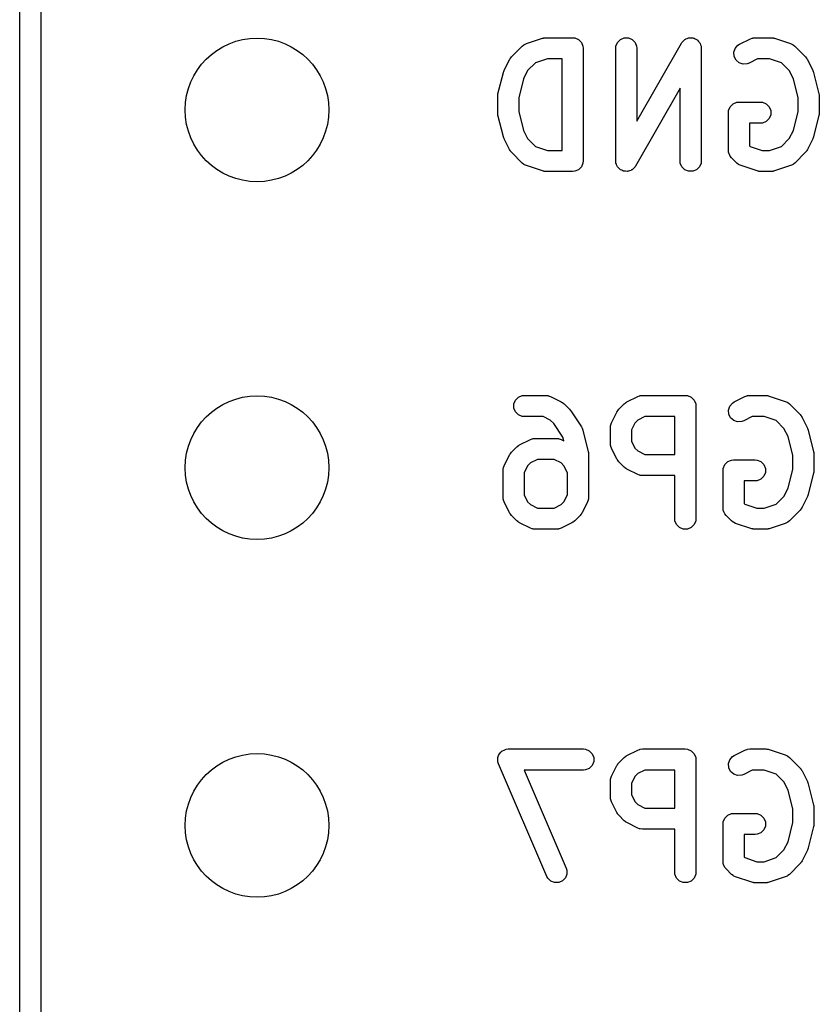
# Model space of a CAD drawing. Extents: x 101 to 222, y -128 to -44.
# Tile 14 of 23: x 198.82 to 204.49, y -75.82 to -68.83. Entities that reach past the tile are written whole.
import ezdxf

# ---------------------------------------------------------------- set-up
doc = ezdxf.new("R2010")
doc.units = 0
doc.layers.add('BLACK', color=7, linetype='CONTINUOUS')

msp = doc.modelspace()

# ---------------------------------------------------------------- linework, layer by layer
at = {"layer": 'BLACK', "linetype": 'CONTINUOUS'}
for p, q in [((198.81625, -101.32375), (198.81625, -50.32375)), ((198.96625, -50.39875), (198.96625, -101.24875)), ((202.413246, -69.002989), (202.527532, -68.964894)), ((202.527532, -68.964894), (202.534785, -68.963244)), ((202.534785, -68.963244), (202.536617, -68.962486)), ((202.536617, -68.962486), (202.539271, -68.962224)), ((202.539271, -68.962224), (202.541869, -68.961634)), ((202.541869, -68.961634), (202.543843, -68.961774)), ((202.543843, -68.961774), (202.551249, -68.961045)), ((202.551249, -68.961045), (202.741725, -68.961045)), ((202.741725, -68.961045), (202.756357, -68.962486)), ((202.756357, -68.962486), (202.783393, -68.973685)), ((202.783393, -68.973685), (202.804085, -68.994377)), ((202.804085, -68.994377), (202.815284, -69.021413)), ((203.049118, -69.021413), (203.060317, -68.994377)), ((203.060317, -68.994377), (203.081009, -68.973685)), ((203.081009, -68.973685), (203.108045, -68.962486)), ((203.108045, -68.962486), (203.137309, -68.962486)), ((203.137309, -68.962486), (203.164345, -68.973685)), ((203.164345, -68.973685), (203.185037, -68.994377)), ((203.185037, -68.994377), (203.196236, -69.021413)), ((203.514702, -68.998835), (203.51689, -68.995751)), ((203.51689, -68.995751), (203.51746, -68.994377)), ((203.51746, -68.994377), (203.518859, -68.992977)), ((203.518859, -68.992977), (203.523212, -68.986845)), ((203.523212, -68.986845), (203.5311, -68.980736)), ((203.5311, -68.980736), (203.538152, -68.973685)), ((203.538152, -68.973685), (203.54257, -68.971854)), ((203.54257, -68.971854), (203.54635, -68.968928)), ((203.54635, -68.968928), (203.555971, -68.966303)), ((203.555971, -68.966303), (203.565188, -68.962486)), ((203.565188, -68.962486), (203.569969, -68.962486)), ((203.569969, -68.962486), (203.574581, -68.961228)), ((203.574581, -68.961228), (203.584478, -68.962486)), ((203.584478, -68.962486), (203.594452, -68.962486)), ((203.594452, -68.962486), (203.598867, -68.964315)), ((203.598867, -68.964315), (203.603611, -68.964918)), ((203.603611, -68.964918), (203.612275, -68.969868)), ((203.612275, -68.969868), (203.621488, -68.973685)), ((203.621488, -68.973685), (203.624866, -68.977063)), ((203.624866, -68.977063), (203.62902, -68.979437)), ((203.62902, -68.979437), (203.635129, -68.987326)), ((203.635129, -68.987326), (203.64218, -68.994377)), ((203.64218, -68.994377), (203.644009, -68.998793)), ((203.927232, -69.007058), (204.003422, -68.968963)), ((204.003422, -68.968963), (204.017154, -68.963708)), ((204.017154, -68.963708), (204.019841, -68.963517)), ((204.019841, -68.963517), (204.022331, -68.962486)), ((204.022331, -68.962486), (204.036963, -68.961045)), ((204.036963, -68.961045), (204.151249, -68.961045)), ((204.151249, -68.961045), (204.158654, -68.961774)), ((204.158654, -68.961774), (204.160629, -68.961634)), ((204.160629, -68.961634), (204.163226, -68.962224)), ((204.163226, -68.962224), (204.165881, -68.962486)), ((204.165881, -68.962486), (204.167712, -68.963244)), ((204.167712, -68.963244), (204.174966, -68.964894)), ((204.174966, -68.964894), (204.289252, -69.002989)), ((202.30774, -69.097297), (202.38393, -69.021107)), ((202.38393, -69.021107), (202.395295, -69.011779)), ((202.395295, -69.011779), (202.397787, -69.010746)), ((202.397787, -69.010746), (202.399821, -69.008983)), ((202.399821, -69.008983), (202.413246, -69.002989)), ((202.815284, -69.021413), (202.816725, -69.036045)), ((202.816725, -69.036045), (202.816725, -69.836045)), ((203.047677, -69.036045), (203.049118, -69.021413)), ((203.047677, -69.836045), (203.047677, -69.036045)), ((203.196236, -69.021413), (203.197677, -69.036045)), ((203.197677, -69.553628), (203.514702, -68.998835)), ((203.197677, -69.036045), (203.197677, -69.553628)), ((203.644009, -68.998793), (203.646937, -69.002574)), ((203.646937, -69.002574), (203.649561, -69.012197)), ((203.649561, -69.012197), (203.653379, -69.021413)), ((203.653379, -69.021413), (203.654115, -69.028895)), ((203.654115, -69.028895), (203.654637, -69.030806)), ((203.654637, -69.030806), (203.654449, -69.032281)), ((203.654449, -69.032281), (203.65482, -69.036045)), ((203.65482, -69.036045), (203.65482, -69.836045)), ((203.886362, -69.064759), (203.895616, -69.036998)), ((203.888436, -69.093949), (203.886362, -69.064759)), ((203.895616, -69.036998), (203.914789, -69.01489)), ((203.914789, -69.01489), (203.927232, -69.007058)), ((204.289252, -69.002989), (204.302677, -69.008983)), ((204.302677, -69.008983), (204.304712, -69.010748)), ((204.304712, -69.010748), (204.307203, -69.01178)), ((204.307203, -69.01178), (204.318568, -69.021107)), ((204.318568, -69.021107), (204.394758, -69.097297)), ((202.255596, -69.19298), (202.293691, -69.116789)), ((202.293691, -69.116789), (202.297655, -69.110489)), ((202.297655, -69.110489), (202.298413, -69.108662)), ((202.298413, -69.108662), (202.300101, -69.106605)), ((202.300101, -69.106605), (202.301523, -69.104346)), ((202.301523, -69.104346), (202.303021, -69.103046)), ((202.303021, -69.103046), (202.30774, -69.097297)), ((202.563419, -69.111045), (202.477476, -69.139692)), ((202.666725, -69.111045), (202.563419, -69.111045)), ((202.666725, -69.761045), (202.666725, -69.111045)), ((203.901523, -69.120124), (203.888436, -69.093949)), ((203.923631, -69.139297), (203.901523, -69.120124)), ((204.054668, -69.111045), (203.994314, -69.141222)), ((204.139079, -69.111045), (204.054668, -69.111045)), ((204.225021, -69.139692), (204.139079, -69.111045)), ((204.394758, -69.097297), (204.399478, -69.103047)), ((204.399478, -69.103047), (204.400975, -69.104346)), ((204.400975, -69.104346), (204.402394, -69.1066)), ((204.402394, -69.1066), (204.404086, -69.108662)), ((204.404086, -69.108662), (204.404844, -69.110494)), ((204.404844, -69.110494), (204.408807, -69.116789)), ((204.408807, -69.116789), (204.446902, -69.19298)), ((202.250302, -69.20725), (202.250341, -69.206712)), ((202.250341, -69.206712), (202.252665, -69.200636)), ((202.252665, -69.200636), (202.254864, -69.194485)), ((202.254864, -69.194485), (202.255186, -69.194049)), ((202.255186, -69.194049), (202.255596, -69.19298)), ((202.422412, -69.194756), (202.393442, -69.252696)), ((202.477476, -69.139692), (202.422412, -69.194756)), ((203.951392, -69.148551), (203.923631, -69.139297)), ((203.980582, -69.146477), (203.951392, -69.148551)), ((203.994314, -69.141222), (203.980582, -69.146477)), ((204.280085, -69.194756), (204.225021, -69.139692)), ((204.309055, -69.252695), (204.280085, -69.194756)), ((204.446902, -69.19298), (204.447311, -69.194049)), ((204.447311, -69.194049), (204.447634, -69.194485)), ((204.447634, -69.194485), (204.449832, -69.200636)), ((204.449832, -69.200636), (204.452157, -69.206712)), ((204.452157, -69.206712), (204.452195, -69.20725)), ((202.211821, -69.360711), (202.249917, -69.20833)), ((202.249917, -69.20833), (202.250302, -69.20725)), ((202.393442, -69.252696), (202.359582, -69.388137)), ((204.342916, -69.388137), (204.309055, -69.252695)), ((204.452195, -69.20725), (204.452581, -69.20833)), ((204.452581, -69.20833), (204.490677, -69.360712)), ((203.50482, -69.318461), (203.187795, -69.873255)), ((203.50482, -69.836045), (203.50482, -69.318461)), ((202.209582, -69.378902), (202.209833, -69.376348)), ((202.209582, -69.493188), (202.209582, -69.378902)), ((202.209671, -69.375256), (202.21048, -69.369781)), ((202.209833, -69.376348), (202.209671, -69.375256)), ((202.21048, -69.369781), (202.211023, -69.36427)), ((202.211023, -69.36427), (202.211445, -69.363249)), ((202.211445, -69.363249), (202.211821, -69.360711)), ((202.359582, -69.388137), (202.359582, -69.483952)), ((204.342916, -69.483952), (204.342916, -69.388137)), ((204.490677, -69.360712), (204.491052, -69.363248)), ((204.491052, -69.363248), (204.491475, -69.36427)), ((204.491475, -69.36427), (204.492017, -69.369782)), ((204.492017, -69.369782), (204.492827, -69.375256)), ((204.492827, -69.375256), (204.492664, -69.376348)), ((204.492664, -69.376348), (204.492916, -69.378902)), ((204.492916, -69.378902), (204.492916, -69.493188)), ((202.359582, -69.483952), (202.393442, -69.619392)), ((203.847677, -69.493188), (203.849118, -69.478556)), ((203.849118, -69.478556), (203.860317, -69.45152)), ((203.860317, -69.45152), (203.881009, -69.430828)), ((203.881009, -69.430828), (203.908045, -69.419629)), ((203.908045, -69.419629), (203.922677, -69.418188)), ((203.922677, -69.418188), (204.075058, -69.418188)), ((204.075058, -69.418188), (204.08969, -69.419629)), ((204.08969, -69.419629), (204.116726, -69.430828)), ((204.116726, -69.430828), (204.137418, -69.45152)), ((204.137418, -69.45152), (204.148617, -69.478556)), ((204.148617, -69.478556), (204.148617, -69.50782)), ((204.309055, -69.619393), (204.342916, -69.483952)), ((202.209833, -69.495741), (202.209582, -69.493188)), ((202.209671, -69.496834), (202.209833, -69.495741)), ((202.21048, -69.502308), (202.209671, -69.496834)), ((202.211023, -69.50782), (202.21048, -69.502308)), ((202.211445, -69.50884), (202.211023, -69.50782)), ((202.211821, -69.511379), (202.211445, -69.50884)), ((202.249917, -69.66376), (202.211821, -69.511379)), ((203.847677, -69.759854), (203.847677, -69.493188)), ((204.116726, -69.555548), (204.08969, -69.566747)), ((204.137418, -69.534856), (204.116726, -69.555548)), ((204.148617, -69.50782), (204.137418, -69.534856)), ((204.490677, -69.511378), (204.452581, -69.66376)), ((204.491052, -69.508841), (204.490677, -69.511378)), ((204.491475, -69.50782), (204.491052, -69.508841)), ((204.492017, -69.502307), (204.491475, -69.50782)), ((204.492827, -69.496834), (204.492017, -69.502307)), ((204.492916, -69.493188), (204.492664, -69.495741)), ((204.492664, -69.495741), (204.492827, -69.496834)), ((202.393442, -69.619392), (202.422412, -69.677332)), ((204.075058, -69.568188), (203.997677, -69.568188)), ((203.997677, -69.568188), (203.997677, -69.728788)), ((204.08969, -69.566747), (204.075058, -69.568188)), ((204.280085, -69.677332), (204.309055, -69.619393)), ((202.250302, -69.664839), (202.249917, -69.66376)), ((202.250341, -69.665378), (202.250302, -69.664839)), ((202.252665, -69.671453), (202.250341, -69.665378)), ((202.254864, -69.677605), (202.252665, -69.671453)), ((202.255186, -69.67804), (202.254864, -69.677605)), ((202.255596, -69.67911), (202.255186, -69.67804)), ((202.293691, -69.7553), (202.255596, -69.67911)), ((202.422412, -69.677332), (202.477477, -69.732398)), ((204.22502, -69.732398), (204.280085, -69.677332)), ((204.446902, -69.67911), (204.408807, -69.7553)), ((204.447311, -69.67804), (204.446902, -69.67911)), ((204.447634, -69.677605), (204.447311, -69.67804)), ((204.449832, -69.671453), (204.447634, -69.677605)), ((204.452157, -69.665378), (204.449832, -69.671453)), ((204.452195, -69.664839), (204.452157, -69.665378)), ((204.452581, -69.66376), (204.452195, -69.664839)), ((202.297654, -69.761596), (202.293691, -69.7553)), ((202.298412, -69.763426), (202.297654, -69.761596)), ((202.300101, -69.765484), (202.298412, -69.763426)), ((202.301523, -69.767743), (202.300101, -69.765484)), ((202.477477, -69.732398), (202.563419, -69.761045)), ((202.563419, -69.761045), (202.666725, -69.761045)), ((203.849118, -69.774486), (203.847677, -69.759854)), ((203.997677, -69.728788), (204.001287, -69.732398)), ((204.001287, -69.732398), (204.087228, -69.761045)), ((204.087228, -69.761045), (204.139079, -69.761045)), ((204.139079, -69.761045), (204.22502, -69.732398)), ((204.402396, -69.765484), (204.400975, -69.767743)), ((204.404086, -69.763426), (204.402396, -69.765484)), ((204.404843, -69.761596), (204.404086, -69.763426)), ((204.408807, -69.7553), (204.404843, -69.761596)), ((202.303021, -69.769042), (202.301523, -69.767743)), ((202.30774, -69.774792), (202.303021, -69.769042)), ((202.38393, -69.850983), (202.30774, -69.774792)), ((203.849245, -69.774792), (203.849118, -69.774486)), ((203.860317, -69.801522), (203.849245, -69.774792)), ((203.869644, -69.812887), (203.860317, -69.801522)), ((203.90774, -69.850983), (203.869644, -69.812887)), ((204.394759, -69.774791), (204.318568, -69.850983)), ((204.399476, -69.769042), (204.394759, -69.774791)), ((204.400975, -69.767743), (204.399476, -69.769042)), ((202.395295, -69.86031), (202.38393, -69.850983)), ((202.397785, -69.861341), (202.395295, -69.86031)), ((202.399821, -69.863107), (202.397785, -69.861341)), ((202.413246, -69.869101), (202.399821, -69.863107)), ((202.527532, -69.907196), (202.413246, -69.869101)), ((202.783393, -69.898405), (202.756357, -69.909604)), ((202.804085, -69.877713), (202.783393, -69.898405)), ((202.815284, -69.850677), (202.804085, -69.877713)), ((202.816725, -69.836045), (202.815284, -69.850677)), ((203.048047, -69.839808), (203.047677, -69.836045)), ((203.04786, -69.841284), (203.048047, -69.839808)), ((203.048381, -69.843194), (203.04786, -69.841284)), ((203.049118, -69.850677), (203.048381, -69.843194)), ((203.052935, -69.859892), (203.049118, -69.850677)), ((203.05556, -69.869516), (203.052935, -69.859892)), ((203.058487, -69.873296), (203.05556, -69.869516)), ((203.060317, -69.877713), (203.058487, -69.873296)), ((203.067367, -69.884763), (203.060317, -69.877713)), ((203.073477, -69.892653), (203.067367, -69.884763)), ((203.07763, -69.895026), (203.073477, -69.892653)), ((203.081009, -69.898405), (203.07763, -69.895026)), ((203.090221, -69.902221), (203.081009, -69.898405)), ((203.098886, -69.907172), (203.090221, -69.902221)), ((203.146524, -69.905786), (203.137309, -69.909604)), ((203.156148, -69.903162), (203.146524, -69.905786)), ((203.159928, -69.900234), (203.156148, -69.903162)), ((203.164345, -69.898405), (203.159928, -69.900234)), ((203.171395, -69.891354), (203.164345, -69.898405)), ((203.179285, -69.885245), (203.171395, -69.891354)), ((203.183637, -69.879112), (203.179285, -69.885245)), ((203.185037, -69.877713), (203.183637, -69.879112)), ((203.185606, -69.876338), (203.185037, -69.877713)), ((203.187795, -69.873255), (203.185606, -69.876338)), ((203.506261, -69.850677), (203.50482, -69.836045)), ((203.51746, -69.877713), (203.506261, -69.850677)), ((203.538152, -69.898405), (203.51746, -69.877713)), ((203.565188, -69.909604), (203.538152, -69.898405)), ((203.621488, -69.898405), (203.594452, -69.909604)), ((203.64218, -69.877713), (203.621488, -69.898405)), ((203.653379, -69.850677), (203.64218, -69.877713)), ((203.65482, -69.836045), (203.653379, -69.850677)), ((203.919105, -69.860311), (203.90774, -69.850983)), ((203.921595, -69.861342), (203.919105, -69.860311)), ((203.92363, -69.863107), (203.921595, -69.861342)), ((203.937056, -69.869101), (203.92363, -69.863107)), ((204.051341, -69.907196), (203.937056, -69.869101)), ((204.289252, -69.869101), (204.174966, -69.907196)), ((204.302677, -69.863107), (204.289252, -69.869101)), ((204.304712, -69.861341), (204.302677, -69.863107)), ((204.307203, -69.86031), (204.304712, -69.861341)), ((204.318568, -69.850983), (204.307203, -69.86031)), ((202.534785, -69.908845), (202.527532, -69.907196)), ((202.536617, -69.909604), (202.534785, -69.908845)), ((202.539271, -69.909865), (202.536617, -69.909604)), ((202.541869, -69.910456), (202.539271, -69.909865)), ((202.543843, -69.910315), (202.541869, -69.910456)), ((202.551249, -69.911045), (202.543843, -69.910315)), ((202.741725, -69.911045), (202.551249, -69.911045)), ((202.756357, -69.909604), (202.741725, -69.911045)), ((203.103629, -69.907774), (203.098886, -69.907172)), ((203.108045, -69.909604), (203.103629, -69.907774)), ((203.118019, -69.909604), (203.108045, -69.909604)), ((203.127916, -69.910862), (203.118019, -69.909604)), ((203.132528, -69.909604), (203.127916, -69.910862)), ((203.137309, -69.909604), (203.132528, -69.909604)), ((203.594452, -69.909604), (203.565188, -69.909604)), ((204.058594, -69.908845), (204.051341, -69.907196)), ((204.060426, -69.909604), (204.058594, -69.908845)), ((204.06308, -69.909865), (204.060426, -69.909604)), ((204.065678, -69.910456), (204.06308, -69.909865)), ((204.067652, -69.910315), (204.065678, -69.910456)), ((204.075058, -69.911045), (204.067652, -69.910315)), ((204.151249, -69.911045), (204.075058, -69.911045)), ((204.158654, -69.910315), (204.151249, -69.911045)), ((204.160629, -69.910456), (204.158654, -69.910315)), ((204.163226, -69.909865), (204.160629, -69.910456)), ((204.165881, -69.909604), (204.163226, -69.909865)), ((204.167712, -69.908845), (204.165881, -69.909604)), ((204.174966, -69.907196), (204.167712, -69.908845)), ((202.3572, -71.513685), (202.384236, -71.502486)), ((202.384236, -71.502486), (202.398868, -71.501045)), ((202.398868, -71.501045), (202.551249, -71.501045)), ((202.551249, -71.501045), (202.565881, -71.502486)), ((202.565881, -71.502486), (202.56837, -71.503517)), ((202.56837, -71.503517), (202.571058, -71.503708)), ((202.571058, -71.503708), (202.58479, -71.508963)), ((202.58479, -71.508963), (202.660981, -71.547058)), ((203.127232, -71.547058), (203.203422, -71.508963)), ((203.203422, -71.508963), (203.217154, -71.503708)), ((203.217154, -71.503708), (203.219841, -71.503517)), ((203.219841, -71.503517), (203.222331, -71.502486)), ((203.222331, -71.502486), (203.236963, -71.501045)), ((203.236963, -71.501045), (203.541725, -71.501045)), ((203.541725, -71.501045), (203.556357, -71.502486)), ((203.556357, -71.502486), (203.583393, -71.513685)), ((203.889137, -71.547058), (203.965327, -71.508963)), ((203.965327, -71.508963), (203.979059, -71.503708)), ((203.979059, -71.503708), (203.981746, -71.503517)), ((203.981746, -71.503517), (203.984236, -71.502486)), ((203.984236, -71.502486), (203.998868, -71.501045)), ((203.998868, -71.501045), (204.113154, -71.501045)), ((204.113154, -71.501045), (204.120559, -71.501774)), ((204.120559, -71.501774), (204.122534, -71.501634)), ((204.122534, -71.501634), (204.125131, -71.502224)), ((204.125131, -71.502224), (204.127786, -71.502486)), ((204.127786, -71.502486), (204.129617, -71.503244)), ((204.129617, -71.503244), (204.136871, -71.504894)), ((204.136871, -71.504894), (204.251157, -71.542989)), ((202.325309, -71.561413), (202.336508, -71.534377)), ((202.325309, -71.590677), (202.325309, -71.561413)), ((202.336508, -71.534377), (202.3572, -71.513685)), ((202.660981, -71.547058), (202.66728, -71.551022)), ((202.66728, -71.551022), (202.669108, -71.55178)), ((202.669108, -71.55178), (202.671164, -71.553468)), ((202.671164, -71.553468), (202.673424, -71.55489)), ((202.673424, -71.55489), (202.674723, -71.556388)), ((202.674723, -71.556388), (202.680473, -71.561107)), ((202.680473, -71.561107), (202.718568, -71.599202)), ((203.069645, -71.599202), (203.10774, -71.561107)), ((203.10774, -71.561107), (203.113489, -71.556388)), ((203.113489, -71.556388), (203.114789, -71.55489)), ((203.114789, -71.55489), (203.117048, -71.553468)), ((203.117048, -71.553468), (203.119105, -71.55178)), ((203.119105, -71.55178), (203.120932, -71.551022)), ((203.120932, -71.551022), (203.127232, -71.547058)), ((203.583393, -71.513685), (203.604085, -71.534377)), ((203.604085, -71.534377), (203.615284, -71.561413)), ((203.615284, -71.561413), (203.616725, -71.576045)), ((203.616725, -71.576045), (203.616725, -72.376045)), ((203.848267, -71.604759), (203.857521, -71.576998)), ((203.857521, -71.576998), (203.876694, -71.55489)), ((203.876694, -71.55489), (203.889137, -71.547058)), ((204.251157, -71.542989), (204.264582, -71.548983)), ((204.264582, -71.548983), (204.266617, -71.550748)), ((204.266617, -71.550748), (204.269108, -71.55178)), ((204.269108, -71.55178), (204.280473, -71.561107)), ((204.280473, -71.561107), (204.356663, -71.637297)), ((202.336508, -71.617713), (202.325309, -71.590677)), ((202.3572, -71.638405), (202.336508, -71.617713)), ((202.384236, -71.649604), (202.3572, -71.638405)), ((202.398868, -71.651045), (202.384236, -71.649604)), ((202.533544, -71.651045), (202.398868, -71.651045)), ((202.583013, -71.675779), (202.533544, -71.651045)), ((202.718568, -71.599202), (202.718599, -71.59924)), ((202.718599, -71.59924), (202.718624, -71.599257)), ((202.718624, -71.599257), (202.723129, -71.604759)), ((202.723129, -71.604759), (202.727895, -71.610567)), ((202.727895, -71.610567), (202.727905, -71.610591)), ((202.727905, -71.610591), (202.727939, -71.610633)), ((202.727939, -71.610633), (202.804129, -71.724918)), ((203.0175, -71.694885), (203.055596, -71.618694)), ((203.055596, -71.618694), (203.059559, -71.612397)), ((203.059559, -71.612397), (203.060318, -71.610567)), ((203.060318, -71.610567), (203.062009, -71.608505)), ((203.062009, -71.608505), (203.063429, -71.606251)), ((203.063429, -71.606251), (203.064924, -71.604954)), ((203.064924, -71.604954), (203.069645, -71.599202)), ((203.254668, -71.651045), (203.2052, -71.675779)), ((203.466725, -71.651045), (203.254668, -71.651045)), ((203.466725, -71.920092), (203.466725, -71.651045)), ((203.850341, -71.633949), (203.848267, -71.604759)), ((203.863428, -71.660124), (203.850341, -71.633949)), ((204.016573, -71.651045), (203.956219, -71.681222)), ((204.100984, -71.651045), (204.016573, -71.651045)), ((204.186926, -71.679692), (204.100984, -71.651045)), ((204.356663, -71.637297), (204.361383, -71.643047)), ((204.361383, -71.643047), (204.36288, -71.644346)), ((204.36288, -71.644346), (204.364299, -71.6466)), ((204.364299, -71.6466), (204.365991, -71.648662)), ((204.365991, -71.648662), (204.366749, -71.650494)), ((204.366749, -71.650494), (204.370712, -71.656789)), ((202.60725, -71.700016), (202.583013, -71.675779)), ((202.672114, -71.797312), (202.60725, -71.700016)), ((203.009582, -71.728426), (203.011023, -71.713794)), ((203.011023, -71.713794), (203.012053, -71.711305)), ((203.012053, -71.711305), (203.012245, -71.708616)), ((203.012245, -71.708616), (203.0175, -71.694885)), ((203.184317, -71.696661), (203.159582, -71.746131)), ((203.2052, -71.675779), (203.184317, -71.696661)), ((203.885536, -71.679297), (203.863428, -71.660124)), ((203.913297, -71.688551), (203.885536, -71.679297)), ((203.942487, -71.686477), (203.913297, -71.688551)), ((203.956219, -71.681222), (203.942487, -71.686477)), ((204.24199, -71.734756), (204.186926, -71.679692)), ((204.370712, -71.656789), (204.408807, -71.73298)), ((202.804129, -71.724918), (202.808435, -71.732996)), ((202.808435, -71.732996), (202.809539, -71.734485)), ((202.809539, -71.734485), (202.810167, -71.736244)), ((202.810167, -71.736244), (202.811046, -71.737892)), ((202.811046, -71.737892), (202.811405, -71.739707)), ((202.811405, -71.739707), (202.814486, -71.74833)), ((202.814486, -71.74833), (202.852582, -71.900712)), ((203.009582, -71.842711), (203.009582, -71.728426)), ((203.159582, -71.746131), (203.159582, -71.825005)), ((204.27096, -71.792695), (204.24199, -71.734756)), ((204.304821, -71.928137), (204.27096, -71.792695)), ((204.408807, -71.73298), (204.409216, -71.734049)), ((204.409216, -71.734049), (204.409539, -71.734485)), ((204.409539, -71.734485), (204.411737, -71.740636)), ((204.411737, -71.740636), (204.414062, -71.746712)), ((204.414062, -71.746712), (204.4141, -71.74725)), ((204.4141, -71.74725), (204.414486, -71.74833)), ((204.414486, -71.74833), (204.452582, -71.900712)), ((202.345835, -71.865869), (202.351584, -71.86115)), ((202.351584, -71.86115), (202.352884, -71.859652)), ((202.352884, -71.859652), (202.355143, -71.85823)), ((202.355143, -71.85823), (202.3572, -71.856542)), ((202.3572, -71.856542), (202.359027, -71.855784)), ((202.359027, -71.855784), (202.365327, -71.85182)), ((202.365327, -71.85182), (202.441518, -71.813725)), ((202.441518, -71.813725), (202.45525, -71.80847)), ((202.45525, -71.80847), (202.457937, -71.808279)), ((202.457937, -71.808279), (202.460427, -71.807248)), ((202.460427, -71.807248), (202.475059, -71.805807)), ((202.475059, -71.805807), (202.62744, -71.805807)), ((202.62744, -71.805807), (202.642072, -71.807248)), ((202.642072, -71.807248), (202.644561, -71.808279)), ((202.644561, -71.808279), (202.647249, -71.80847)), ((202.647249, -71.80847), (202.660981, -71.813725)), ((202.660981, -71.813725), (202.678394, -71.822431)), ((202.678394, -71.822431), (202.672114, -71.797312)), ((203.011023, -71.857343), (203.009582, -71.842711)), ((203.012053, -71.859831), (203.011023, -71.857343)), ((203.012245, -71.862521), (203.012053, -71.859831)), ((203.0175, -71.876252), (203.012245, -71.862521)), ((203.159582, -71.825005), (203.184317, -71.874475)), ((202.255596, -71.999647), (202.293691, -71.923456)), ((202.293691, -71.923456), (202.297655, -71.917156)), ((202.297655, -71.917156), (202.298413, -71.915329)), ((202.298413, -71.915329), (202.300101, -71.913272)), ((202.300101, -71.913272), (202.301523, -71.911013)), ((202.301523, -71.911013), (202.303021, -71.909713)), ((202.303021, -71.909713), (202.30774, -71.903964)), ((202.30774, -71.903964), (202.345835, -71.865869)), ((202.852582, -71.900712), (202.852957, -71.903248)), ((202.852957, -71.903248), (202.85338, -71.90427)), ((202.85338, -71.90427), (202.853922, -71.909782)), ((202.853922, -71.909782), (202.854732, -71.915256)), ((202.854732, -71.915256), (202.854569, -71.916348)), ((202.854569, -71.916348), (202.854821, -71.918902)), ((202.854821, -71.918902), (202.854821, -72.223664)), ((203.055596, -71.952443), (203.0175, -71.876252)), ((203.184317, -71.874475), (203.2052, -71.895358)), ((203.2052, -71.895358), (203.254668, -71.920092)), ((203.254668, -71.920092), (203.466725, -71.920092)), ((204.304821, -72.023952), (204.304821, -71.928137)), ((204.452582, -71.900712), (204.452957, -71.903248)), ((204.452957, -71.903248), (204.45338, -71.90427)), ((204.45338, -71.90427), (204.453922, -71.909782)), ((204.453922, -71.909782), (204.454732, -71.915256)), ((204.454732, -71.915256), (204.454569, -71.916348)), ((204.454569, -71.916348), (204.454821, -71.918902)), ((204.454821, -71.918902), (204.454821, -72.033188)), ((202.250341, -72.013379), (202.255596, -71.999647)), ((202.422412, -72.001423), (202.397678, -72.050892)), ((202.443294, -71.980541), (202.422412, -72.001423)), ((202.492764, -71.955807), (202.443294, -71.980541)), ((202.609735, -71.955807), (202.492764, -71.955807)), ((202.659203, -71.980541), (202.609735, -71.955807)), ((202.680086, -72.001424), (202.659203, -71.980541)), ((202.704821, -72.050893), (202.680086, -72.001424)), ((203.059559, -71.958739), (203.055596, -71.952443)), ((203.060318, -71.96057), (203.059559, -71.958739)), ((203.062009, -71.962631), (203.060318, -71.96057)), ((203.063429, -71.964886), (203.062009, -71.962631)), ((203.064924, -71.966182), (203.063429, -71.964886)), ((203.069645, -71.971935), (203.064924, -71.966182)), ((203.10774, -72.01003), (203.069645, -71.971935)), ((203.811023, -72.018556), (203.822222, -71.99152)), ((203.822222, -71.99152), (203.842914, -71.970828)), ((203.842914, -71.970828), (203.86995, -71.959629)), ((203.86995, -71.959629), (203.884582, -71.958188)), ((203.884582, -71.958188), (204.036963, -71.958188)), ((204.036963, -71.958188), (204.051595, -71.959629)), ((204.051595, -71.959629), (204.078631, -71.970828)), ((204.078631, -71.970828), (204.099323, -71.99152)), ((204.099323, -71.99152), (204.110522, -72.018556)), ((202.247678, -72.033188), (202.249119, -72.018556)), ((202.247678, -72.223664), (202.247678, -72.033188)), ((202.249119, -72.018556), (202.25015, -72.016066)), ((202.25015, -72.016066), (202.250341, -72.013379)), ((202.397678, -72.050892), (202.397678, -72.205959)), ((202.704821, -72.205958), (202.704821, -72.050893)), ((203.113489, -72.014748), (203.10774, -72.01003)), ((203.114789, -72.016247), (203.113489, -72.014748)), ((203.117048, -72.017668), (203.114789, -72.016247)), ((203.119105, -72.019357), (203.117048, -72.017668)), ((203.120932, -72.020114), (203.119105, -72.019357)), ((203.127232, -72.024079), (203.120932, -72.020114)), ((203.203422, -72.062174), (203.127232, -72.024079)), ((203.217154, -72.067429), (203.203422, -72.062174)), ((203.219841, -72.067619), (203.217154, -72.067429)), ((203.222331, -72.068651), (203.219841, -72.067619)), ((203.236963, -72.070092), (203.222331, -72.068651)), ((203.466725, -72.070092), (203.236963, -72.070092)), ((203.466725, -72.376045), (203.466725, -72.070092)), ((203.809582, -72.033188), (203.811023, -72.018556)), ((203.809582, -72.299854), (203.809582, -72.033188)), ((204.110522, -72.04782), (204.099323, -72.074856)), ((204.110522, -72.018556), (204.110522, -72.04782)), ((204.27096, -72.159393), (204.304821, -72.023952)), ((204.452582, -72.051378), (204.414486, -72.20376)), ((204.452957, -72.048841), (204.452582, -72.051378)), ((204.45338, -72.04782), (204.452957, -72.048841)), ((204.453922, -72.042307), (204.45338, -72.04782)), ((204.454732, -72.036834), (204.453922, -72.042307)), ((204.454821, -72.033188), (204.454569, -72.035741)), ((204.454569, -72.035741), (204.454732, -72.036834)), ((204.036963, -72.108188), (203.959582, -72.108188)), ((203.959582, -72.108188), (203.959582, -72.268788)), ((204.051595, -72.106747), (204.036963, -72.108188)), ((204.078631, -72.095548), (204.051595, -72.106747)), ((204.099323, -72.074856), (204.078631, -72.095548)), ((202.397678, -72.205959), (202.422412, -72.255427)), ((202.680085, -72.255428), (202.704821, -72.205958)), ((204.24199, -72.217332), (204.27096, -72.159393)), ((204.411737, -72.211453), (204.409539, -72.217605)), ((204.414062, -72.205378), (204.411737, -72.211453)), ((204.4141, -72.204839), (204.414062, -72.205378)), ((204.414486, -72.20376), (204.4141, -72.204839)), ((202.249119, -72.238296), (202.247678, -72.223664)), ((202.25015, -72.240785), (202.249119, -72.238296)), ((202.250341, -72.243473), (202.25015, -72.240785)), ((202.255596, -72.257205), (202.250341, -72.243473)), ((202.293691, -72.333395), (202.255596, -72.257205)), ((202.422412, -72.255427), (202.443295, -72.276311)), ((202.443295, -72.276311), (202.492764, -72.301045)), ((202.609735, -72.301045), (202.659202, -72.276311)), ((202.659202, -72.276311), (202.680085, -72.255428)), ((202.846902, -72.257206), (202.808807, -72.333396)), ((202.852157, -72.243474), (202.846902, -72.257206)), ((202.852347, -72.240787), (202.852157, -72.243474)), ((202.85338, -72.238296), (202.852347, -72.240787)), ((202.854821, -72.223664), (202.85338, -72.238296)), ((203.959582, -72.268788), (203.963192, -72.272398)), ((203.963192, -72.272398), (204.049133, -72.301045)), ((204.100984, -72.301045), (204.186925, -72.272398)), ((204.186925, -72.272398), (204.24199, -72.217332)), ((204.408807, -72.21911), (204.370712, -72.2953)), ((204.409216, -72.21804), (204.408807, -72.21911)), ((204.409539, -72.217605), (204.409216, -72.21804)), ((202.297654, -72.339691), (202.293691, -72.333395)), ((202.298412, -72.341521), (202.297654, -72.339691)), ((202.300101, -72.343579), (202.298412, -72.341521)), ((202.301523, -72.345838), (202.300101, -72.343579)), ((202.303021, -72.347137), (202.301523, -72.345838)), ((202.307739, -72.352886), (202.303021, -72.347137)), ((202.492764, -72.301045), (202.609735, -72.301045)), ((202.799479, -72.347134), (202.794759, -72.352886)), ((202.800974, -72.345838), (202.799479, -72.347134)), ((202.802393, -72.343583), (202.800974, -72.345838)), ((202.804086, -72.341521), (202.802393, -72.343583)), ((202.804844, -72.33969), (202.804086, -72.341521)), ((202.808807, -72.333396), (202.804844, -72.33969)), ((203.811023, -72.314486), (203.809582, -72.299854)), ((203.816172, -72.326916), (203.811023, -72.314486)), ((203.822222, -72.341522), (203.816172, -72.326916)), ((203.831549, -72.352887), (203.822222, -72.341522)), ((204.049133, -72.301045), (204.100984, -72.301045)), ((204.356664, -72.314791), (204.280473, -72.390983)), ((204.361381, -72.309042), (204.356664, -72.314791)), ((204.36288, -72.307743), (204.361381, -72.309042)), ((204.364301, -72.305484), (204.36288, -72.307743)), ((204.365991, -72.303426), (204.364301, -72.305484)), ((204.366748, -72.301596), (204.365991, -72.303426)), ((204.370712, -72.2953), (204.366748, -72.301596)), ((202.345834, -72.390982), (202.307739, -72.352886)), ((202.351585, -72.395702), (202.345834, -72.390982)), ((202.352884, -72.3972), (202.351585, -72.395702)), ((202.355139, -72.398619), (202.352884, -72.3972)), ((202.357199, -72.40031), (202.355139, -72.398619)), ((202.359029, -72.401068), (202.357199, -72.40031)), ((202.365327, -72.405032), (202.359029, -72.401068)), ((202.441518, -72.443127), (202.365327, -72.405032)), ((202.737171, -72.405032), (202.660981, -72.443127)), ((202.74347, -72.401067), (202.737171, -72.405032)), ((202.745298, -72.40031), (202.74347, -72.401067)), ((202.747354, -72.398622), (202.745298, -72.40031)), ((202.749614, -72.3972), (202.747354, -72.398622)), ((202.750914, -72.3957), (202.749614, -72.3972)), ((202.756664, -72.390982), (202.750914, -72.3957)), ((202.794759, -72.352886), (202.756664, -72.390982)), ((203.468166, -72.390677), (203.466725, -72.376045)), ((203.479365, -72.417713), (203.468166, -72.390677)), ((203.500057, -72.438405), (203.479365, -72.417713)), ((203.604085, -72.417713), (203.583393, -72.438405)), ((203.615284, -72.390677), (203.604085, -72.417713)), ((203.616725, -72.376045), (203.615284, -72.390677)), ((203.869645, -72.390983), (203.831549, -72.352887)), ((203.88101, -72.400311), (203.869645, -72.390983)), ((203.8835, -72.401342), (203.88101, -72.400311)), ((203.885535, -72.403107), (203.8835, -72.401342)), ((203.898961, -72.409101), (203.885535, -72.403107)), ((204.013246, -72.447196), (203.898961, -72.409101)), ((204.251157, -72.409101), (204.136871, -72.447196)), ((204.264582, -72.403107), (204.251157, -72.409101)), ((204.266617, -72.401341), (204.264582, -72.403107)), ((204.269108, -72.40031), (204.266617, -72.401341)), ((204.280473, -72.390983), (204.269108, -72.40031)), ((202.45525, -72.448382), (202.441518, -72.443127)), ((202.457937, -72.448572), (202.45525, -72.448382)), ((202.460427, -72.449604), (202.457937, -72.448572)), ((202.475059, -72.451045), (202.460427, -72.449604)), ((202.62744, -72.451045), (202.475059, -72.451045)), ((202.642072, -72.449604), (202.62744, -72.451045)), ((202.644561, -72.448572), (202.642072, -72.449604)), ((202.647249, -72.448382), (202.644561, -72.448572)), ((202.660981, -72.443127), (202.647249, -72.448382)), ((203.527093, -72.449604), (203.500057, -72.438405)), ((203.556357, -72.449604), (203.527093, -72.449604)), ((203.583393, -72.438405), (203.556357, -72.449604)), ((204.020499, -72.448845), (204.013246, -72.447196)), ((204.022331, -72.449604), (204.020499, -72.448845)), ((204.024985, -72.449865), (204.022331, -72.449604)), ((204.027583, -72.450456), (204.024985, -72.449865)), ((204.029557, -72.450315), (204.027583, -72.450456)), ((204.036963, -72.451045), (204.029557, -72.450315)), ((204.113154, -72.451045), (204.036963, -72.451045)), ((204.120559, -72.450315), (204.113154, -72.451045)), ((204.122534, -72.450456), (204.120559, -72.450315)), ((204.125131, -72.449865), (204.122534, -72.450456)), ((204.127786, -72.449604), (204.125131, -72.449865)), ((204.129617, -72.448845), (204.127786, -72.449604)), ((204.136871, -72.447196), (204.129617, -72.448845)), ((202.232241, -74.034357), (202.242157, -74.024197)), ((202.242157, -74.024197), (202.242585, -74.024013)), ((202.242585, -74.024013), (202.242914, -74.023685)), ((202.242914, -74.023685), (202.256014, -74.018258)), ((202.256014, -74.018258), (202.269055, -74.01267)), ((202.269055, -74.01267), (202.269519, -74.012664)), ((202.269519, -74.012664), (202.26995, -74.012486)), ((202.26995, -74.012486), (202.284582, -74.011045)), ((202.284582, -74.011045), (202.817916, -74.011045)), ((202.817916, -74.011045), (202.832548, -74.012486)), ((202.832548, -74.012486), (202.859584, -74.023685)), ((202.859584, -74.023685), (202.880276, -74.044377)), ((203.127232, -74.057058), (203.203422, -74.018963)), ((203.203422, -74.018963), (203.217154, -74.013708)), ((203.217154, -74.013708), (203.219841, -74.013517)), ((203.219841, -74.013517), (203.222331, -74.012486)), ((203.222331, -74.012486), (203.236963, -74.011045)), ((203.236963, -74.011045), (203.541725, -74.011045)), ((203.541725, -74.011045), (203.556357, -74.012486)), ((203.556357, -74.012486), (203.583393, -74.023685)), ((203.583393, -74.023685), (203.604085, -74.044377)), ((203.889137, -74.057058), (203.965327, -74.018963)), ((203.965327, -74.018963), (203.979059, -74.013708)), ((203.979059, -74.013708), (203.981746, -74.013517)), ((203.981746, -74.013517), (203.984236, -74.012486)), ((203.984236, -74.012486), (203.998868, -74.011045)), ((203.998868, -74.011045), (204.113154, -74.011045)), ((204.113154, -74.011045), (204.120559, -74.011774)), ((204.120559, -74.011774), (204.122534, -74.011634)), ((204.122534, -74.011634), (204.125131, -74.012224)), ((204.125131, -74.012224), (204.127786, -74.012486)), ((204.127786, -74.012486), (204.129617, -74.013244)), ((204.129617, -74.013244), (204.136871, -74.014894)), ((204.136871, -74.014894), (204.251157, -74.052989)), ((202.21085, -74.072311), (202.211023, -74.071878)), ((202.211023, -74.08649), (202.21085, -74.072311)), ((202.211023, -74.071413), (202.216444, -74.058323)), ((202.211023, -74.071878), (202.211023, -74.071413)), ((202.211023, -74.100677), (202.211023, -74.08649)), ((202.216444, -74.058323), (202.221718, -74.045141)), ((202.221718, -74.045141), (202.222043, -74.044807)), ((202.222043, -74.044807), (202.222222, -74.044377)), ((202.222222, -74.044377), (202.232241, -74.034357)), ((202.880276, -74.044377), (202.891475, -74.071413)), ((202.891475, -74.071413), (202.891475, -74.100677)), ((203.069645, -74.109202), (203.10774, -74.071107)), ((203.10774, -74.071107), (203.113489, -74.066388)), ((203.113489, -74.066388), (203.114789, -74.06489)), ((203.114789, -74.06489), (203.117048, -74.063468)), ((203.117048, -74.063468), (203.119105, -74.06178)), ((203.119105, -74.06178), (203.120932, -74.061022)), ((203.120932, -74.061022), (203.127232, -74.057058)), ((203.604085, -74.044377), (203.615284, -74.071413)), ((203.615284, -74.071413), (203.616725, -74.086045)), ((203.616725, -74.086045), (203.616725, -74.886045)), ((203.848267, -74.114759), (203.857521, -74.086998)), ((203.857521, -74.086998), (203.876694, -74.06489)), ((203.876694, -74.06489), (203.889137, -74.057058)), ((204.251157, -74.052989), (204.264582, -74.058983)), ((204.264582, -74.058983), (204.266617, -74.060748)), ((204.266617, -74.060748), (204.269108, -74.06178)), ((204.269108, -74.06178), (204.280473, -74.071107)), ((204.280473, -74.071107), (204.356663, -74.147297)), ((202.211201, -74.101107), (202.211023, -74.100677)), ((202.211207, -74.101572), (202.211201, -74.101107)), ((202.215646, -74.115589), (202.211207, -74.101572)), ((202.558504, -74.915589), (202.215646, -74.115589)), ((202.817916, -74.161045), (202.398323, -74.161045)), ((202.398323, -74.161045), (202.696376, -74.856501)), ((202.832548, -74.159604), (202.817916, -74.161045)), ((202.859584, -74.148405), (202.832548, -74.159604)), ((202.880276, -74.127713), (202.859584, -74.148405)), ((202.891475, -74.100677), (202.880276, -74.127713)), ((203.0175, -74.204885), (203.055596, -74.128694)), ((203.055596, -74.128694), (203.059559, -74.122397)), ((203.059559, -74.122397), (203.060318, -74.120567)), ((203.060318, -74.120567), (203.062009, -74.118505)), ((203.062009, -74.118505), (203.063429, -74.116251)), ((203.063429, -74.116251), (203.064924, -74.114954)), ((203.064924, -74.114954), (203.069645, -74.109202)), ((203.254668, -74.161045), (203.2052, -74.185779)), ((203.466725, -74.161045), (203.254668, -74.161045)), ((203.466725, -74.430092), (203.466725, -74.161045)), ((203.850341, -74.143949), (203.848267, -74.114759)), ((203.863428, -74.170124), (203.850341, -74.143949)), ((204.016573, -74.161045), (203.956219, -74.191222)), ((204.100984, -74.161045), (204.016573, -74.161045)), ((204.186926, -74.189692), (204.100984, -74.161045)), ((204.356663, -74.147297), (204.361383, -74.153047)), ((204.361383, -74.153047), (204.36288, -74.154346)), ((204.36288, -74.154346), (204.364299, -74.1566)), ((204.364299, -74.1566), (204.365991, -74.158662)), ((204.365991, -74.158662), (204.366749, -74.160494)), ((204.366749, -74.160494), (204.370712, -74.166789)), ((204.370712, -74.166789), (204.408807, -74.24298)), ((203.009582, -74.238426), (203.011023, -74.223794)), ((203.009582, -74.352711), (203.009582, -74.238426)), ((203.011023, -74.223794), (203.012053, -74.221305)), ((203.012053, -74.221305), (203.012245, -74.218616)), ((203.012245, -74.218616), (203.0175, -74.204885)), ((203.184317, -74.206661), (203.159582, -74.256131)), ((203.2052, -74.185779), (203.184317, -74.206661)), ((203.885536, -74.189297), (203.863428, -74.170124)), ((203.913297, -74.198551), (203.885536, -74.189297)), ((203.942487, -74.196477), (203.913297, -74.198551)), ((203.956219, -74.191222), (203.942487, -74.196477)), ((204.24199, -74.244756), (204.186926, -74.189692)), ((203.159582, -74.256131), (203.159582, -74.335005)), ((204.27096, -74.302695), (204.24199, -74.244756)), ((204.304821, -74.438137), (204.27096, -74.302695)), ((204.408807, -74.24298), (204.409216, -74.244049)), ((204.409216, -74.244049), (204.409539, -74.244485)), ((204.409539, -74.244485), (204.411737, -74.250636)), ((204.411737, -74.250636), (204.414062, -74.256712)), ((204.414062, -74.256712), (204.4141, -74.25725)), ((204.4141, -74.25725), (204.414486, -74.25833)), ((204.414486, -74.25833), (204.452582, -74.410712)), ((203.011023, -74.367343), (203.009582, -74.352711)), ((203.012053, -74.369831), (203.011023, -74.367343)), ((203.012245, -74.372521), (203.012053, -74.369831)), ((203.0175, -74.386252), (203.012245, -74.372521)), ((203.159582, -74.335005), (203.184317, -74.384475)), ((203.055596, -74.462443), (203.0175, -74.386252)), ((203.184317, -74.384475), (203.2052, -74.405358)), ((203.2052, -74.405358), (203.254668, -74.430092)), ((203.254668, -74.430092), (203.466725, -74.430092)), ((204.304821, -74.533952), (204.304821, -74.438137)), ((204.452582, -74.410712), (204.452957, -74.413248)), ((204.452957, -74.413248), (204.45338, -74.41427)), ((204.45338, -74.41427), (204.453922, -74.419782)), ((204.453922, -74.419782), (204.454732, -74.425256)), ((204.454732, -74.425256), (204.454569, -74.426348)), ((204.454569, -74.426348), (204.454821, -74.428902)), ((204.454821, -74.428902), (204.454821, -74.543188)), ((203.059559, -74.468739), (203.055596, -74.462443)), ((203.060318, -74.47057), (203.059559, -74.468739)), ((203.062009, -74.472631), (203.060318, -74.47057)), ((203.063429, -74.474886), (203.062009, -74.472631)), ((203.064924, -74.476182), (203.063429, -74.474886)), ((203.069645, -74.481935), (203.064924, -74.476182)), ((203.10774, -74.52003), (203.069645, -74.481935)), ((203.811023, -74.528556), (203.822222, -74.50152)), ((203.822222, -74.50152), (203.842914, -74.480828)), ((203.842914, -74.480828), (203.86995, -74.469629)), ((203.86995, -74.469629), (203.884582, -74.468188)), ((203.884582, -74.468188), (204.036963, -74.468188)), ((204.036963, -74.468188), (204.051595, -74.469629)), ((204.051595, -74.469629), (204.078631, -74.480828)), ((204.078631, -74.480828), (204.099323, -74.50152)), ((204.099323, -74.50152), (204.110522, -74.528556)), ((203.113489, -74.524748), (203.10774, -74.52003)), ((203.114789, -74.526247), (203.113489, -74.524748)), ((203.117048, -74.527668), (203.114789, -74.526247)), ((203.119105, -74.529357), (203.117048, -74.527668)), ((203.120932, -74.530114), (203.119105, -74.529357)), ((203.127232, -74.534079), (203.120932, -74.530114)), ((203.203422, -74.572174), (203.127232, -74.534079)), ((203.217154, -74.577429), (203.203422, -74.572174)), ((203.219841, -74.577619), (203.217154, -74.577429)), ((203.222331, -74.578651), (203.219841, -74.577619)), ((203.236963, -74.580092), (203.222331, -74.578651)), ((203.466725, -74.580092), (203.236963, -74.580092)), ((203.466725, -74.886045), (203.466725, -74.580092)), ((203.809582, -74.543188), (203.811023, -74.528556)), ((203.809582, -74.809854), (203.809582, -74.543188)), ((204.099323, -74.584856), (204.078631, -74.605548)), ((204.110522, -74.55782), (204.099323, -74.584856)), ((204.110522, -74.528556), (204.110522, -74.55782)), ((204.27096, -74.669393), (204.304821, -74.533952)), ((204.452582, -74.561378), (204.414486, -74.71376)), ((204.452957, -74.558841), (204.452582, -74.561378)), ((204.45338, -74.55782), (204.452957, -74.558841)), ((204.453922, -74.552307), (204.45338, -74.55782)), ((204.454732, -74.546834), (204.453922, -74.552307)), ((204.454821, -74.543188), (204.454569, -74.545741)), ((204.454569, -74.545741), (204.454732, -74.546834)), ((204.036963, -74.618188), (203.959582, -74.618188)), ((203.959582, -74.618188), (203.959582, -74.778788)), ((204.051595, -74.616747), (204.036963, -74.618188)), ((204.078631, -74.605548), (204.051595, -74.616747)), ((204.186925, -74.782398), (204.24199, -74.727332)), ((204.24199, -74.727332), (204.27096, -74.669393)), ((204.408807, -74.72911), (204.370712, -74.8053)), ((204.409216, -74.72804), (204.408807, -74.72911)), ((204.409539, -74.727605), (204.409216, -74.72804)), ((204.411737, -74.721453), (204.409539, -74.727605)), ((204.414062, -74.715378), (204.411737, -74.721453)), ((204.4141, -74.714839), (204.414062, -74.715378)), ((204.414486, -74.71376), (204.4141, -74.714839)), ((203.959582, -74.778788), (203.963192, -74.782398)), ((203.963192, -74.782398), (204.049133, -74.811045)), ((204.100984, -74.811045), (204.186925, -74.782398)), ((202.696376, -74.856501), (202.700815, -74.870517)), ((203.811023, -74.824486), (203.809582, -74.809854)), ((203.813725, -74.831009), (203.811023, -74.824486)), ((203.822222, -74.851522), (203.813725, -74.831009)), ((203.831549, -74.862887), (203.822222, -74.851522)), ((203.869645, -74.900983), (203.831549, -74.862887)), ((204.049133, -74.811045), (204.100984, -74.811045)), ((204.356664, -74.824791), (204.280473, -74.900983)), ((204.361381, -74.819042), (204.356664, -74.824791)), ((204.36288, -74.817743), (204.361381, -74.819042)), ((204.364301, -74.815484), (204.36288, -74.817743)), ((204.365991, -74.813426), (204.364301, -74.815484)), ((204.366748, -74.811596), (204.365991, -74.813426)), ((204.370712, -74.8053), (204.366748, -74.811596)), ((202.565592, -74.92847), (202.558504, -74.915589)), ((202.586536, -74.948908), (202.565592, -74.92847)), ((202.690304, -74.926949), (202.669865, -74.947892)), ((202.701172, -74.899779), (202.690304, -74.926949)), ((202.700815, -74.870517), (202.701172, -74.899779)), ((203.468166, -74.900677), (203.466725, -74.886045)), ((203.479365, -74.927713), (203.468166, -74.900677)), ((203.500057, -74.948405), (203.479365, -74.927713)), ((203.604085, -74.927713), (203.583393, -74.948405)), ((203.615284, -74.900677), (203.604085, -74.927713)), ((203.616725, -74.886045), (203.615284, -74.900677)), ((203.88101, -74.910311), (203.869645, -74.900983)), ((203.8835, -74.911342), (203.88101, -74.910311)), ((203.885535, -74.913107), (203.8835, -74.911342)), ((203.898961, -74.919101), (203.885535, -74.913107)), ((204.013246, -74.957196), (203.898961, -74.919101)), ((204.251157, -74.919101), (204.136871, -74.957196)), ((204.264582, -74.913107), (204.251157, -74.919101)), ((204.266617, -74.911341), (204.264582, -74.913107)), ((204.269108, -74.91031), (204.266617, -74.911341)), ((204.280473, -74.900983), (204.269108, -74.91031)), ((202.613706, -74.959776), (202.586536, -74.948908)), ((202.642967, -74.95942), (202.613706, -74.959776)), ((202.669865, -74.947892), (202.642967, -74.95942)), ((203.527093, -74.959604), (203.500057, -74.948405)), ((203.556357, -74.959604), (203.527093, -74.959604)), ((203.583393, -74.948405), (203.556357, -74.959604)), ((204.020499, -74.958845), (204.013246, -74.957196)), ((204.022331, -74.959604), (204.020499, -74.958845)), ((204.024985, -74.959865), (204.022331, -74.959604)), ((204.027583, -74.960456), (204.024985, -74.959865)), ((204.029557, -74.960315), (204.027583, -74.960456)), ((204.036963, -74.961045), (204.029557, -74.960315)), ((204.113154, -74.961045), (204.036963, -74.961045)), ((204.120559, -74.960315), (204.113154, -74.961045)), ((204.122534, -74.960456), (204.120559, -74.960315)), ((204.125131, -74.959865), (204.122534, -74.960456)), ((204.127786, -74.959604), (204.125131, -74.959865)), ((204.129617, -74.958845), (204.127786, -74.959604)), ((204.136871, -74.957196), (204.129617, -74.958845))]:
    msp.add_line(p, q, dxfattribs=at)
at = {"layer": 'BLACK'}
for centre in [(200.50125, -69.47375), (200.50125, -72.01375), (200.50125, -74.55375)]:
    msp.add_circle(centre, 0.51, dxfattribs=at)

doc.saveas('drawing.dxf')
